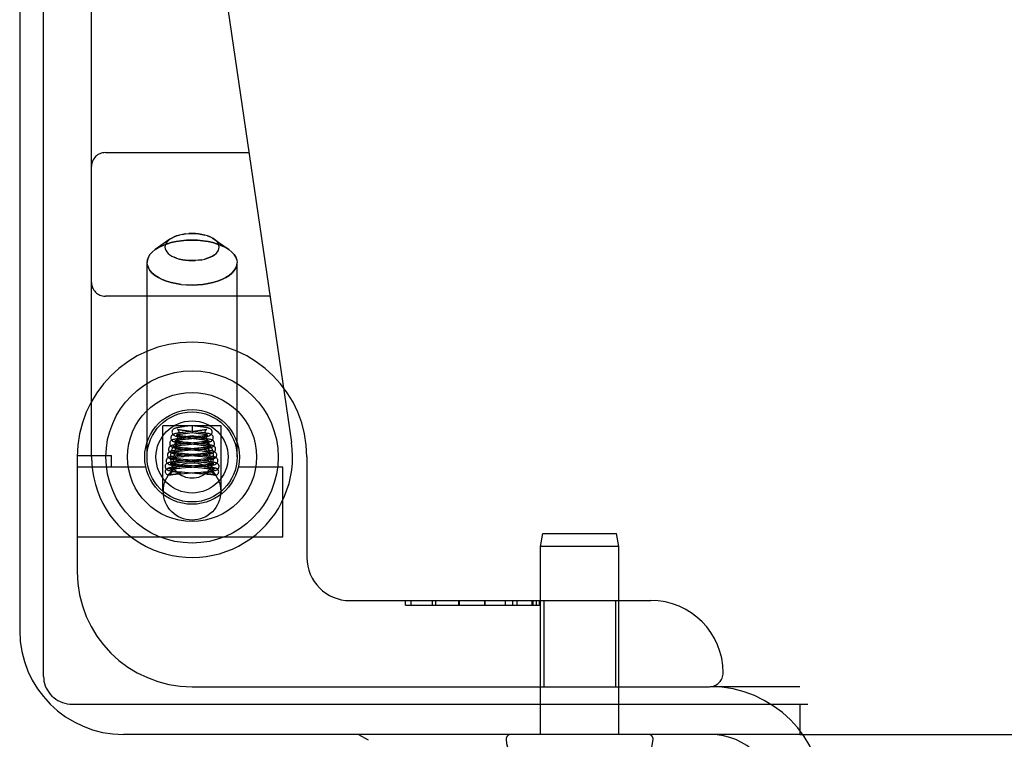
# Model space of a CAD drawing. Header units: inches. Extents: x 0 to 230, y 0 to 149.
# Tile 177 of 256: x 33.1 to 35.25, y 125.97 to 127.54. Entities that reach past the tile are written whole.
import ezdxf

# ---------------------------------------------------------------- set-up
doc = ezdxf.new("R2010")
doc.units = ezdxf.units.IN
doc.header["$LTSCALE"] = 12.648283
doc.header["$MEASUREMENT"] = 0
doc.linetypes.add('HIDDEN', pattern=[0.2, 0.1, -0.1])
doc.layers.get('0').update_dxf_attribs({"linetype": 'CONTINUOUS'})
doc.layers.add('DEFAULT_2', color=8, linetype='HIDDEN')
doc.layers.add('LEFTHAND_DOOR_ASSEMBLY', color=7, linetype='CONTINUOUS')

msp = doc.modelspace()

# ---------------------------------------------------------------- linework, layer by layer
at = {"color": 7, "linetype": 'Continuous'}
for p, q in [((33.1569, 126.1112), (33.1569, 137.8708)), ((33.2194, 126.0509), (34.8208, 126.0509)), ((34.8029, 126.0509), (34.8029, 125.9849)), ((34.8549, 125.9849), (103.3549, 125.9849))]:
    msp.add_line(p, q, dxfattribs=at)
at = {"color": 3, "linetype": 'Continuous'}
for p, q in [((33.1049, 137.7589), (33.1049, 126.2109)), ((34.8029, 125.9849), (33.3309, 125.9849))]:
    msp.add_line(p, q, dxfattribs=at)
at = {"color": 7, "linetype": 'Continuous'}
msp.add_lwpolyline([(33.1569, 126.1112), (33.1571, 126.1059), (33.1578, 126.1007), (33.159, 126.0956), (33.1607, 126.0906), (33.1628, 126.0857), (33.1653, 126.081), (33.1682, 126.0766), (33.1715, 126.0724), (33.1752, 126.0685), (33.1792, 126.065), (33.1835, 126.0618), (33.1881, 126.0589), (33.193, 126.0565), (33.198, 126.0545), (33.2032, 126.0529), (33.2085, 126.0518), (33.2139, 126.0511), (33.2194, 126.0509)], dxfattribs=at)
at = {"color": 3, "linetype": 'Continuous'}
msp.add_arc((33.3309, 126.2109), 0.226, 180, 270, dxfattribs=at)
at = {"layer": 'DEFAULT_2', "color": 8, "linetype": 'HIDDEN'}
msp.add_line((34.8029, 126.0889), (34.6084, 126.0889), dxfattribs=at)
for radius in [0.2465, 0.1425]:
    msp.add_arc((34.6084, 125.8424), radius, 0, 90, dxfattribs=at)
at = {"layer": 'LEFTHAND_DOOR_ASSEMBLY', "color": 8, "linetype": 'HIDDEN'}
for p, q in [((33.2614, 126.5889), (33.2614, 128.3058)), ((33.5133, 127.8675), (33.6966, 126.6207)), ((33.2914, 127.2514), (33.6039, 127.2514)), ((33.4801, 127.0753), (33.473, 127.0751)), ((33.5136, 127.0701), (33.5193, 127.0679)), ((33.432, 127.0628), (33.4001, 127.0403)), ((33.4279, 127.0595), (33.432, 127.0628)), ((33.5243, 127.0653), (33.5283, 127.0628)), ((33.5283, 127.0628), (33.5602, 127.0403)), ((33.3934, 127.0348), (33.4001, 127.0403)), ((33.4466, 127.0215), (33.441, 127.0237)), ((33.3821, 126.5889), (33.3821, 127.012)), ((33.4801, 127.0163), (33.4873, 127.0165)), ((33.5781, 126.5889), (33.5781, 127.012)), ((33.4801, 126.963), (33.4683, 126.9634)), ((33.6498, 126.9389), (33.2914, 126.9389)), ((33.4166, 126.5139), (33.4166, 126.6569)), ((33.5436, 126.6569), (33.4166, 126.6569)), ((33.4664, 126.6429), (33.4611, 126.6423)), ((33.4618, 126.6397), (33.4658, 126.6402)), ((33.4708, 126.6558), (33.4644, 126.655)), ((33.4658, 126.6402), (33.4701, 126.6408)), ((33.4701, 126.6408), (33.4801, 126.6419)), ((33.4801, 126.6569), (33.4708, 126.6558)), ((33.4935, 126.6429), (33.4735, 126.6451)), ((33.4921, 126.6555), (33.4801, 126.6569)), ((33.4801, 126.6568), (33.4801, 126.6419)), ((33.4801, 126.6419), (33.4893, 126.6409)), ((33.4924, 126.6457), (33.4877, 126.6452)), ((33.4967, 126.6462), (33.4924, 126.6457)), ((33.5436, 126.5139), (33.5436, 126.6569)), ((33.4607, 126.6175), (33.4554, 126.6169)), ((33.4626, 126.6301), (33.4575, 126.6295)), ((33.4665, 126.6181), (33.4607, 126.6175)), ((33.4613, 126.6273), (33.4659, 126.6279)), ((33.4704, 126.6309), (33.4626, 126.6301)), ((33.4655, 126.6154), (33.4726, 126.6162)), ((33.4659, 126.6279), (33.4737, 126.6287)), ((33.4718, 126.6201), (33.4661, 126.6207)), ((33.4911, 126.6204), (33.4665, 126.6181)), ((33.4717, 126.6327), (33.4666, 126.6332)), ((33.4692, 126.618), (33.4906, 126.6159)), ((33.4714, 126.6304), (33.4894, 126.6284)), ((33.4948, 126.6304), (33.4717, 126.6327)), ((33.4968, 126.6178), (33.4718, 126.6201)), ((33.4726, 126.6162), (33.4858, 126.6175)), ((33.4923, 126.6331), (33.4855, 126.6324)), ((33.4858, 126.6175), (33.4941, 126.6183)), ((33.4906, 126.6159), (33.4953, 126.6154)), ((33.4909, 126.6306), (33.4966, 126.6312)), ((33.4965, 126.6209), (33.4911, 126.6204)), ((33.4965, 126.6336), (33.4923, 126.6331)), ((33.4941, 126.6183), (33.4995, 126.6189)), ((33.5004, 126.634), (33.4965, 126.6336)), ((33.5013, 126.6215), (33.4965, 126.6209)), ((33.4568, 126.6047), (33.4516, 126.6042)), ((33.4549, 126.6019), (33.459, 126.6024)), ((33.4624, 126.6053), (33.4568, 126.6047)), ((33.4572, 126.6145), (33.4612, 126.615)), ((33.459, 126.6024), (33.4635, 126.6028)), ((33.4641, 126.5957), (33.459, 126.5962)), ((33.4634, 126.6084), (33.4591, 126.6088)), ((33.4612, 126.615), (33.4655, 126.6154)), ((33.4706, 126.6077), (33.4634, 126.6084)), ((33.4635, 126.6028), (33.4709, 126.6035)), ((33.4724, 126.595), (33.4641, 126.5957)), ((33.4678, 126.6056), (33.4929, 126.6032)), ((33.4973, 126.6053), (33.4706, 126.6077)), ((33.4974, 126.5929), (33.4724, 126.595)), ((33.4875, 126.6051), (33.4959, 126.6059)), ((33.4982, 126.5959), (33.4907, 126.5953)), ((33.4929, 126.6032), (33.4977, 126.6027)), ((33.4959, 126.6059), (33.5013, 126.6065)), ((33.5025, 126.6048), (33.4973, 126.6053)), ((33.4977, 126.6027), (33.5021, 126.6023)), ((33.5028, 126.5964), (33.4982, 126.5959)), ((33.5043, 126.6092), (33.4998, 126.6087)), ((33.507, 126.5968), (33.5028, 126.5964)), ((33.2301, 126.5889), (33.2301, 126.3389)), ((33.2302, 126.5919), (33.3051, 126.5919)), ((33.3051, 126.5669), (33.3051, 126.5919)), ((33.4494, 126.5766), (33.4535, 126.5771)), ((33.4563, 126.5923), (33.451, 126.5918)), ((33.4574, 126.58), (33.4522, 126.5795)), ((33.4524, 126.5893), (33.4566, 126.5897)), ((33.4535, 126.5771), (33.458, 126.5775)), ((33.4609, 126.5834), (33.4554, 126.5839)), ((33.462, 126.5928), (33.4563, 126.5923)), ((33.466, 126.5807), (33.4574, 126.58)), ((33.458, 126.5775), (33.4654, 126.5782)), ((33.4603, 126.5811), (33.4664, 126.5806)), ((33.4701, 126.5827), (33.4609, 126.5834)), ((33.4627, 126.5935), (33.4722, 126.5926)), ((33.4636, 126.5904), (33.4741, 126.5914)), ((33.4664, 126.5806), (33.4933, 126.5783)), ((33.4991, 126.5803), (33.4701, 126.5827)), ((33.4722, 126.5926), (33.493, 126.5908)), ((33.4741, 126.5914), (33.4828, 126.5922)), ((33.4828, 126.5922), (33.4951, 126.5933)), ((33.4995, 126.5834), (33.4908, 126.5827)), ((33.493, 126.5908), (33.4982, 126.5903)), ((33.4933, 126.5783), (33.5009, 126.5776)), ((33.4949, 126.5807), (33.5011, 126.5812)), ((33.5035, 126.5923), (33.4974, 126.5929)), ((33.4982, 126.5903), (33.503, 126.5898)), ((33.5047, 126.5798), (33.4991, 126.5803)), ((33.5046, 126.5839), (33.4995, 126.5834)), ((33.5009, 126.5776), (33.5055, 126.5772)), ((33.5011, 126.5812), (33.507, 126.5818)), ((33.5093, 126.5844), (33.5046, 126.5839)), ((33.5099, 126.5794), (33.5047, 126.5798)), ((33.7301, 126.5889), (33.7301, 126.3701)), ((33.3795, 126.5669), (33.2301, 126.5669)), ((33.4364, 126.5569), (33.4364, 126.5562)), ((33.4388, 126.5562), (33.4378, 126.5562)), ((33.4382, 126.5511), (33.44, 126.5514)), ((33.4398, 126.5562), (33.4388, 126.5562)), ((33.4409, 126.5562), (33.4398, 126.5562)), ((33.44, 126.5514), (33.4441, 126.5521)), ((33.4419, 126.5562), (33.4409, 126.5562)), ((33.4429, 126.5562), (33.4419, 126.5562)), ((33.4439, 126.5561), (33.4429, 126.5562)), ((33.4448, 126.5561), (33.4439, 126.5561)), ((33.4441, 126.5521), (33.4462, 126.5525)), ((33.4457, 126.5561), (33.4448, 126.5561)), ((33.4465, 126.556), (33.4457, 126.5561)), ((33.4462, 126.5525), (33.4473, 126.5527)), ((33.4472, 126.556), (33.4465, 126.556)), ((33.4479, 126.556), (33.4472, 126.556)), ((33.4473, 126.5527), (33.4484, 126.5529)), ((33.4536, 126.5673), (33.4478, 126.5668)), ((33.4486, 126.5559), (33.4479, 126.556)), ((33.4484, 126.5529), (33.449, 126.553)), ((33.4492, 126.5559), (33.4486, 126.5559)), ((33.4486, 126.5519), (33.4557, 126.5525)), ((33.449, 126.553), (33.4497, 126.5531)), ((33.4497, 126.5559), (33.4492, 126.5559)), ((33.4502, 126.5558), (33.4497, 126.5559)), ((33.4497, 126.5531), (33.4503, 126.5532)), ((33.4506, 126.5558), (33.4502, 126.5558)), ((33.451, 126.5557), (33.4506, 126.5558)), ((33.4567, 126.5712), (33.452, 126.5716)), ((33.4524, 126.5566), (33.458, 126.5562)), ((33.4535, 126.5647), (33.458, 126.5651)), ((33.4627, 126.568), (33.4536, 126.5673)), ((33.4557, 126.5525), (33.4632, 126.5531)), ((33.4617, 126.5708), (33.4567, 126.5712)), ((33.458, 126.5651), (33.4656, 126.5657)), ((33.458, 126.5562), (33.4641, 126.5557)), ((33.4598, 126.5686), (33.466, 126.5681)), ((33.4699, 126.5701), (33.4617, 126.5708)), ((33.4632, 126.5531), (33.4856, 126.5548)), ((33.4641, 126.5557), (33.4955, 126.5532)), ((33.466, 126.5681), (33.4933, 126.5659)), ((33.5005, 126.5678), (33.4699, 126.5701)), ((33.4856, 126.5548), (33.4991, 126.5559)), ((33.492, 126.5679), (33.5012, 126.5687)), ((33.5008, 126.571), (33.4929, 126.5703)), ((33.4933, 126.5659), (33.5013, 126.5652)), ((33.4955, 126.5532), (33.5026, 126.5527)), ((33.4991, 126.5559), (33.5052, 126.5564)), ((33.5067, 126.5673), (33.5005, 126.5678)), ((33.5056, 126.5714), (33.5008, 126.571)), ((33.5012, 126.5687), (33.507, 126.5692)), ((33.5013, 126.5652), (33.5061, 126.5648)), ((33.5052, 126.5564), (33.5108, 126.5569)), ((33.5099, 126.5718), (33.5056, 126.5714)), ((33.5087, 126.5557), (33.5091, 126.5557)), ((33.5091, 126.5557), (33.5095, 126.5558)), ((33.5095, 126.5558), (33.5099, 126.5558)), ((33.5139, 126.5722), (33.5099, 126.5718)), ((33.5099, 126.5558), (33.5104, 126.5558)), ((33.5104, 126.5558), (33.5109, 126.5559)), ((33.5109, 126.5559), (33.5114, 126.5559)), ((33.5116, 126.5529), (33.5109, 126.553)), ((33.5114, 126.5559), (33.512, 126.556)), ((33.5123, 126.5528), (33.5116, 126.5529)), ((33.512, 126.556), (33.5127, 126.556)), ((33.5134, 126.5526), (33.5123, 126.5528)), ((33.5127, 126.556), (33.5134, 126.556)), ((33.5134, 126.556), (33.5142, 126.5561)), ((33.5145, 126.5524), (33.5134, 126.5526)), ((33.5142, 126.5561), (33.5151, 126.5561)), ((33.5209, 126.5513), (33.5145, 126.5524)), ((33.5164, 126.5561), (33.5174, 126.5562)), ((33.5174, 126.5562), (33.5184, 126.5562)), ((33.5184, 126.5562), (33.5194, 126.5562)), ((33.5194, 126.5562), (33.5205, 126.5562)), ((33.5205, 126.5562), (33.5215, 126.5562)), ((33.5227, 126.551), (33.5209, 126.5513)), ((33.5239, 126.5569), (33.5239, 126.5562)), ((33.6781, 126.5669), (33.5808, 126.5669)), ((33.6781, 126.4149), (33.6781, 126.5669)), ((33.4315, 126.5498), (33.431, 126.5496)), ((33.4358, 126.5507), (33.437, 126.5509)), ((33.437, 126.5509), (33.4382, 126.5511)), ((33.5288, 126.5498), (33.5293, 126.5496)), ((33.2301, 126.4149), (33.6781, 126.4149)), ((34.2389, 126.394), (34.2439, 126.4224)), ((34.2439, 126.4224), (34.4039, 126.4224)), ((34.4089, 126.394), (34.4039, 126.4224)), ((34.2389, 125.9849), (34.2389, 126.394)), ((34.4089, 126.394), (34.2389, 126.394)), ((34.4089, 125.9849), (34.4089, 126.394)), ((33.8239, 126.2764), (34.4789, 126.2764)), ((33.9446, 126.2664), (33.9446, 126.2764)), ((33.9566, 126.2764), (33.9566, 126.2664)), ((34.003, 126.2764), (34.003, 126.2664)), ((34.0102, 126.2764), (34.0102, 126.2664)), ((34.0612, 126.2664), (34.0612, 126.2764)), ((34.0612, 126.2664), (34.0612, 126.2764)), ((34.0614, 126.2764), (34.0614, 126.2664)), ((34.1175, 126.2664), (34.1175, 126.2764)), ((34.1176, 126.2764), (34.1176, 126.2664)), ((34.1621, 126.2764), (34.1621, 126.2664)), ((34.178, 126.2764), (34.178, 126.2664)), ((34.1875, 126.2764), (34.1875, 126.2664)), ((34.2195, 126.2764), (34.2195, 126.2664)), ((34.2219, 126.2764), (34.2219, 126.2664)), ((34.2292, 126.2764), (34.2292, 126.2664)), ((34.2364, 126.2764), (34.2364, 126.2664)), ((34.2366, 126.2664), (34.2366, 126.2764)), ((34.2459, 126.2764), (34.2459, 126.0889)), ((34.4019, 126.2764), (34.4019, 126.0889)), ((33.9446, 126.2664), (34.2366, 126.2664)), ((33.4801, 126.0889), (34.6064, 126.0889)), ((34.4738, 125.9849), (34.174, 125.9849))]:
    msp.add_line(p, q, dxfattribs=at)
at = {"layer": 'LEFTHAND_DOOR_ASSEMBLY', "color": 7, "linetype": 'Continuous'}
for p, q in [((33.8425, 125.9849), (33.8633, 125.973)), ((34.8029, 125.9849), (34.8549, 125.9849))]:
    msp.add_line(p, q, dxfattribs=at)
at = {"layer": 'LEFTHAND_DOOR_ASSEMBLY', "color": 8, "linetype": 'HIDDEN'}
for points in [[(33.466, 127.0744), (33.4592, 127.0734), (33.4527, 127.0719), (33.4466, 127.0701), (33.441, 127.0679), (33.436, 127.0653), (33.432, 127.0628)], [(33.432, 127.0628), (33.436, 127.0653), (33.441, 127.0679), (33.4466, 127.0701), (33.4527, 127.0719)], [(33.4592, 127.0734), (33.466, 127.0744), (33.473, 127.0751), (33.4801, 127.0753)], [(33.5283, 127.0628), (33.5243, 127.0653), (33.5193, 127.0679), (33.5136, 127.0701), (33.5076, 127.0719), (33.5011, 127.0734), (33.4943, 127.0744), (33.4873, 127.0751), (33.4801, 127.0753)], [(33.4801, 127.0753), (33.4873, 127.0751), (33.4943, 127.0744), (33.5011, 127.0734), (33.5076, 127.0719)], [(33.4001, 127.0403), (33.4068, 127.0445), (33.4152, 127.0487), (33.4245, 127.0523), (33.4346, 127.0554), (33.4454, 127.0578), (33.4567, 127.0596), (33.4683, 127.0606), (33.4801, 127.061)], [(33.4801, 127.061), (33.4683, 127.0606), (33.4567, 127.0596), (33.4454, 127.0578), (33.4346, 127.0554), (33.4245, 127.0523), (33.4152, 127.0487), (33.4068, 127.0445), (33.4001, 127.0403)], [(33.432, 127.0628), (33.4279, 127.0595), (33.425, 127.0562), (33.4229, 127.0528), (33.4216, 127.0493), (33.4212, 127.0458), (33.4216, 127.0422), (33.4229, 127.0387), (33.425, 127.0353), (33.4279, 127.0321), (33.4316, 127.029), (33.436, 127.0262), (33.441, 127.0237), (33.4466, 127.0215), (33.4527, 127.0197), (33.4592, 127.0182), (33.466, 127.0171), (33.473, 127.0165), (33.4801, 127.0163)], [(33.5602, 127.0403), (33.5535, 127.0445), (33.5451, 127.0487), (33.5358, 127.0523), (33.5257, 127.0554), (33.5149, 127.0578), (33.5036, 127.0596), (33.492, 127.0606), (33.4801, 127.061)], [(33.4801, 127.061), (33.492, 127.0606), (33.5036, 127.0596), (33.5149, 127.0578), (33.5257, 127.0554), (33.5358, 127.0523), (33.5451, 127.0487), (33.5535, 127.0445), (33.5602, 127.0403)], [(33.4943, 127.0171), (33.5011, 127.0182), (33.5076, 127.0197), (33.5136, 127.0215), (33.5193, 127.0237), (33.5243, 127.0262), (33.5287, 127.029), (33.5324, 127.0321), (33.5353, 127.0353), (33.5374, 127.0387), (33.5387, 127.0422), (33.5391, 127.0458), (33.5387, 127.0493), (33.5374, 127.0528), (33.5353, 127.0562), (33.5324, 127.0595), (33.5283, 127.0628)], [(33.4001, 127.0403), (33.3934, 127.0348), (33.3885, 127.0294), (33.385, 127.0237), (33.3829, 127.0179), (33.3821, 127.012)], [(33.3821, 127.012), (33.3829, 127.0179), (33.385, 127.0237), (33.3885, 127.0294)], [(33.5287, 127.029), (33.5243, 127.0262), (33.5193, 127.0237), (33.5136, 127.0215), (33.5076, 127.0197)], [(33.5774, 127.0179), (33.5753, 127.0237), (33.5718, 127.0294), (33.5669, 127.0348), (33.5602, 127.0403)], [(33.5602, 127.0403), (33.5669, 127.0348), (33.5718, 127.0294), (33.5753, 127.0237), (33.5774, 127.0179), (33.5781, 127.012)], [(33.4567, 126.9644), (33.4454, 126.9662), (33.4346, 126.9686), (33.4245, 126.9717), (33.4152, 126.9753), (33.4068, 126.9795), (33.3995, 126.9842), (33.3934, 126.9892), (33.3885, 126.9946), (33.385, 127.0003), (33.3829, 127.0061), (33.3821, 127.012)], [(33.3829, 127.0061), (33.385, 127.0003), (33.3885, 126.9946), (33.3934, 126.9892), (33.3995, 126.9842), (33.4068, 126.9795), (33.4152, 126.9753), (33.4245, 126.9717), (33.4346, 126.9686), (33.4454, 126.9662), (33.4567, 126.9644), (33.4683, 126.9634), (33.4801, 126.963)], [(33.4801, 127.0163), (33.473, 127.0165), (33.466, 127.0171), (33.4592, 127.0182), (33.4527, 127.0197)], [(33.5011, 127.0182), (33.4943, 127.0171), (33.4873, 127.0165), (33.4801, 127.0163)], [(33.4801, 126.963), (33.492, 126.9634), (33.5036, 126.9644), (33.5149, 126.9662), (33.5257, 126.9686), (33.5358, 126.9717), (33.5451, 126.9753), (33.5535, 126.9795), (33.5608, 126.9842), (33.5669, 126.9892), (33.5718, 126.9946), (33.5753, 127.0003), (33.5774, 127.0061), (33.5781, 127.012)], [(33.5774, 127.0061), (33.5753, 127.0003), (33.5718, 126.9946), (33.5669, 126.9892), (33.5608, 126.9842), (33.5535, 126.9795), (33.5451, 126.9753), (33.5358, 126.9717), (33.5257, 126.9686), (33.5149, 126.9662), (33.5036, 126.9644), (33.492, 126.9634), (33.4801, 126.963)], [(33.4611, 126.6423), (33.4585, 126.642), (33.456, 126.6417), (33.4537, 126.6413), (33.4515, 126.641), (33.4494, 126.6407), (33.4475, 126.6404), (33.4457, 126.6401), (33.4441, 126.6397), (33.4427, 126.6394), (33.4414, 126.639), (33.4402, 126.6386), (33.439, 126.6381), (33.4379, 126.6375), (33.4367, 126.6366), (33.4355, 126.6353), (33.4346, 126.6337), (33.434, 126.6319), (33.4339, 126.6306)], [(33.4644, 126.655), (33.4615, 126.6547), (33.4588, 126.6543), (33.4563, 126.654), (33.454, 126.6536), (33.4518, 126.6533), (33.4499, 126.6529), (33.4481, 126.6526), (33.4466, 126.6523), (33.4451, 126.6519), (33.4438, 126.6515), (33.4426, 126.6511), (33.4415, 126.6506), (33.4403, 126.65), (33.4392, 126.6491), (33.438, 126.6479), (33.4371, 126.6462), (33.4365, 126.6444), (33.4364, 126.6431)], [(33.4364, 126.6431), (33.4366, 126.6415), (33.4372, 126.6397), (33.4381, 126.6381), (33.4393, 126.6369), (33.4405, 126.636), (33.4417, 126.6354), (33.4429, 126.6349), (33.4442, 126.6345), (33.4455, 126.6341), (33.447, 126.6338), (33.4486, 126.6334), (33.4504, 126.6331), (33.4524, 126.6328), (33.4545, 126.6324), (33.4569, 126.6321), (33.4595, 126.6317), (33.4623, 126.6314), (33.4652, 126.6311), (33.4714, 126.6304)], [(33.4482, 126.6488), (33.4481, 126.6488), (33.4482, 126.6488), (33.4485, 126.6486), (33.4492, 126.6481), (33.45, 126.6471), (33.4508, 126.6458), (33.4513, 126.6442), (33.4514, 126.643)], [(33.4735, 126.6451), (33.4684, 126.6456), (33.466, 126.6459), (33.4637, 126.6462), (33.4615, 126.6465), (33.4595, 126.6467), (33.4576, 126.647), (33.4558, 126.6473), (33.4542, 126.6475), (33.4528, 126.6478), (33.4515, 126.648), (33.4504, 126.6482), (33.4495, 126.6484), (33.4488, 126.6486), (33.4483, 126.6487), (33.4482, 126.6488)], [(33.4514, 126.643), (33.4513, 126.6421), (33.4509, 126.6405), (33.4502, 126.6392), (33.4494, 126.6382), (33.4488, 126.6377), (33.4483, 126.6374), (33.4482, 126.6373)], [(33.4482, 126.6373), (33.4482, 126.6373), (33.4485, 126.6374), (33.449, 126.6375), (33.4497, 126.6377), (33.4505, 126.6379), (33.4515, 126.6381), (33.4526, 126.6383), (33.4538, 126.6385), (33.4552, 126.6388), (33.4566, 126.639), (33.4583, 126.6392), (33.46, 126.6395), (33.4618, 126.6397)], [(33.4877, 126.6452), (33.4774, 126.6441), (33.4664, 126.6429)], [(33.4893, 126.6409), (33.4944, 126.6403), (33.4968, 126.64), (33.499, 126.6397), (33.5011, 126.6394), (33.503, 126.6391), (33.5047, 126.6388), (33.5063, 126.6386), (33.5077, 126.6383), (33.5089, 126.6381), (33.51, 126.6379), (33.5108, 126.6377), (33.5114, 126.6375), (33.5118, 126.6374)], [(33.5239, 126.6431), (33.5238, 126.6445), (33.5232, 126.6463), (33.5222, 126.648), (33.521, 126.6492), (33.5198, 126.6501), (33.5186, 126.6507), (33.5175, 126.6512), (33.5162, 126.6516), (33.5149, 126.652), (33.5135, 126.6523), (33.5118, 126.6527), (33.51, 126.653), (33.508, 126.6534), (33.5058, 126.6537), (33.5034, 126.6541), (33.5008, 126.6544), (33.498, 126.6548), (33.4921, 126.6555)], [(33.5264, 126.6306), (33.5263, 126.6316), (33.5258, 126.6334), (33.525, 126.6351), (33.5238, 126.6364), (33.5226, 126.6374), (33.5214, 126.6381), (33.5203, 126.6386), (33.5191, 126.639), (33.5178, 126.6393), (33.5164, 126.6397), (33.5148, 126.64), (33.5131, 126.6403), (33.5111, 126.6407), (33.5091, 126.641), (33.5068, 126.6413), (33.5044, 126.6416), (33.5018, 126.642), (33.4991, 126.6423), (33.4935, 126.6429)], [(33.4966, 126.6312), (33.4992, 126.6316), (33.5018, 126.6319), (33.5042, 126.6322), (33.5065, 126.6325), (33.5085, 126.6329), (33.5104, 126.6332), (33.5122, 126.6335), (33.5137, 126.6338), (33.5152, 126.6342), (33.5164, 126.6346), (33.5176, 126.635), (33.5187, 126.6354), (33.5198, 126.636), (33.521, 126.6369), (33.5222, 126.6382), (33.5232, 126.6398), (33.5238, 126.6417), (33.5239, 126.6431)], [(33.512, 126.6487), (33.5121, 126.6488), (33.5122, 126.6488), (33.512, 126.6488), (33.5116, 126.6486), (33.511, 126.6485), (33.5103, 126.6483), (33.5093, 126.6481), (33.5082, 126.6479), (33.507, 126.6477), (33.5056, 126.6474), (33.5041, 126.6472), (33.5024, 126.647), (33.5006, 126.6467), (33.4987, 126.6465), (33.4967, 126.6462)], [(33.5089, 126.643), (33.509, 126.6441), (33.5095, 126.6457), (33.5102, 126.647), (33.5111, 126.648), (33.5117, 126.6485), (33.512, 126.6487)], [(33.5118, 126.6374), (33.5119, 126.6374), (33.5121, 126.6373), (33.5121, 126.6373), (33.5119, 126.6374), (33.5114, 126.6377), (33.5108, 126.6384), (33.51, 126.6393), (33.5094, 126.6407), (33.509, 126.6422), (33.5089, 126.643)], [(33.4554, 126.6169), (33.4529, 126.6167), (33.4507, 126.6164), (33.4485, 126.6161), (33.4466, 126.6159), (33.4447, 126.6156), (33.4431, 126.6153), (33.4415, 126.6151), (33.4401, 126.6148), (33.4387, 126.6145), (33.4375, 126.6143), (33.4364, 126.614), (33.4354, 126.6136), (33.4344, 126.6133), (33.4334, 126.6128), (33.4324, 126.6121), (33.4313, 126.6112), (33.4302, 126.6099), (33.4294, 126.6083), (33.4289, 126.6065), (33.4289, 126.6056)], [(33.4575, 126.6295), (33.4551, 126.6292), (33.4528, 126.6289), (33.4506, 126.6287), (33.4485, 126.6284), (33.4466, 126.6281), (33.4449, 126.6278), (33.4433, 126.6275), (33.4418, 126.6272), (33.4405, 126.6269), (33.4392, 126.6266), (33.4381, 126.6262), (33.4371, 126.6259), (33.436, 126.6254), (33.4349, 126.6247), (33.4338, 126.6238), (33.4328, 126.6225), (33.4319, 126.6208), (33.4314, 126.619), (33.4314, 126.6181)], [(33.4314, 126.6181), (33.4315, 126.6166), (33.4321, 126.6149), (33.433, 126.6133), (33.4341, 126.6121), (33.4353, 126.6112), (33.4364, 126.6106), (33.4375, 126.6101), (33.4387, 126.6097), (33.4399, 126.6094), (33.4411, 126.6091), (33.4425, 126.6088), (33.4441, 126.6085), (33.4458, 126.6082), (33.4476, 126.6079), (33.4497, 126.6076), (33.4518, 126.6073), (33.4542, 126.607), (33.4567, 126.6068), (33.4593, 126.6065), (33.462, 126.6062), (33.4678, 126.6056)], [(33.4339, 126.6306), (33.434, 126.629), (33.4346, 126.6273), (33.4356, 126.6257), (33.4368, 126.6245), (33.4379, 126.6236), (33.4391, 126.6229), (33.4403, 126.6225), (33.4415, 126.6221), (33.4428, 126.6217), (33.4442, 126.6214), (33.4457, 126.6211), (33.4474, 126.6208), (33.4493, 126.6204), (33.4514, 126.6201), (33.4536, 126.6198), (33.4559, 126.6195), (33.4584, 126.6192), (33.461, 126.6189), (33.4637, 126.6186), (33.4692, 126.618)], [(33.4437, 126.6238), (33.4434, 126.6238), (33.443, 126.624), (33.4429, 126.624), (33.4431, 126.6239), (33.4436, 126.6236), (33.4443, 126.623), (33.4451, 126.622), (33.4458, 126.6207), (33.4463, 126.6192), (33.4464, 126.618)], [(33.4464, 126.618), (33.4463, 126.6172), (33.4459, 126.6156), (33.4452, 126.6142), (33.4444, 126.6132), (33.4438, 126.6126), (33.4433, 126.6123), (33.443, 126.6122), (33.443, 126.6121)], [(33.4661, 126.6207), (33.461, 126.6212), (33.4586, 126.6215), (33.4565, 126.6218), (33.4544, 126.622), (33.4526, 126.6222), (33.4509, 126.6225), (33.4493, 126.6227), (33.4479, 126.6229), (33.4466, 126.6231), (33.4456, 126.6233), (33.4447, 126.6235), (33.4439, 126.6237), (33.4437, 126.6238)], [(33.446, 126.6363), (33.4458, 126.6363), (33.4455, 126.6364), (33.4455, 126.6364), (33.4458, 126.6363), (33.4462, 126.636), (33.4469, 126.6354), (33.4476, 126.6345), (33.4483, 126.6332), (33.4488, 126.6317), (33.4489, 126.6305)], [(33.4489, 126.6305), (33.4488, 126.6297), (33.4484, 126.6281), (33.4478, 126.6268), (33.447, 126.6258), (33.4463, 126.6252), (33.4459, 126.6249), (33.4456, 126.6247), (33.4456, 126.6247)], [(33.4456, 126.6247), (33.4456, 126.6247), (33.4458, 126.6248), (33.4462, 126.6249), (33.4467, 126.6251), (33.4475, 126.6252), (33.4484, 126.6254), (33.4495, 126.6256), (33.4507, 126.6259), (33.4521, 126.6261), (33.4537, 126.6263), (33.4554, 126.6266), (33.4572, 126.6268), (33.4592, 126.6271), (33.4613, 126.6273)], [(33.4666, 126.6332), (33.4619, 126.6338), (33.4598, 126.634), (33.4577, 126.6343), (33.4558, 126.6345), (33.454, 126.6348), (33.4524, 126.635), (33.4509, 126.6352), (33.4496, 126.6355), (33.4485, 126.6357), (33.4476, 126.6359), (33.4468, 126.636), (33.4462, 126.6362), (33.446, 126.6363)], [(33.4855, 126.6324), (33.4782, 126.6317), (33.4704, 126.6309)], [(33.4737, 126.6287), (33.4793, 126.6293), (33.4909, 126.6306)], [(33.4894, 126.6284), (33.4946, 126.6278), (33.4971, 126.6276), (33.4994, 126.6273), (33.5016, 126.627), (33.5036, 126.6267), (33.5055, 126.6265), (33.5073, 126.6262), (33.5089, 126.626), (33.5103, 126.6257), (33.5115, 126.6255), (33.5125, 126.6253), (33.5134, 126.6251), (33.514, 126.6249), (33.5142, 126.6249)], [(33.5289, 126.6181), (33.5289, 126.6189), (33.5284, 126.6207), (33.5276, 126.6223), (33.5265, 126.6237), (33.5254, 126.6247), (33.5242, 126.6254), (33.5231, 126.6259), (33.522, 126.6263), (33.5209, 126.6266), (33.5196, 126.627), (33.5183, 126.6273), (33.5167, 126.6276), (33.515, 126.6279), (33.5131, 126.6282), (33.511, 126.6285), (33.5088, 126.6288), (33.5063, 126.6291), (33.5036, 126.6294), (33.5008, 126.6297), (33.4948, 126.6304)], [(33.5314, 126.6056), (33.5313, 126.6065), (33.5309, 126.6083), (33.5301, 126.6099), (33.529, 126.6112), (33.5279, 126.6121), (33.5269, 126.6128), (33.5259, 126.6133), (33.5249, 126.6136), (33.5239, 126.614), (33.5228, 126.6143), (33.5216, 126.6145), (33.5202, 126.6148), (33.5188, 126.6151), (33.5172, 126.6153), (33.5156, 126.6156), (33.5137, 126.6159), (33.5118, 126.6161), (33.5096, 126.6164), (33.5074, 126.6167), (33.5049, 126.6169), (33.5024, 126.6172), (33.4968, 126.6178)], [(33.4995, 126.6189), (33.502, 126.6192), (33.5045, 126.6195), (33.5068, 126.6198), (33.5089, 126.6201), (33.511, 126.6204), (33.5128, 126.6207), (33.5145, 126.6211), (33.5161, 126.6214), (33.5175, 126.6217), (33.5188, 126.6221), (33.5199, 126.6224), (33.521, 126.6229), (33.5222, 126.6235), (33.5233, 126.6243), (33.5246, 126.6255), (33.5256, 126.6272), (33.5262, 126.6291), (33.5264, 126.6306)], [(33.5148, 126.6364), (33.5147, 126.6364), (33.5145, 126.6363), (33.5141, 126.6362), (33.5135, 126.636), (33.5127, 126.6359), (33.5118, 126.6357), (33.5108, 126.6355), (33.5096, 126.6353), (33.5084, 126.6351), (33.507, 126.6349), (33.5055, 126.6347), (33.5039, 126.6344), (33.5022, 126.6342), (33.5004, 126.634)], [(33.5173, 126.624), (33.5173, 126.624), (33.5169, 126.6238), (33.5164, 126.6237), (33.5156, 126.6235), (33.5147, 126.6233), (33.5136, 126.6231), (33.5123, 126.6229), (33.5108, 126.6227), (33.5092, 126.6224), (33.5075, 126.6222), (33.5056, 126.622), (33.5035, 126.6217), (33.5013, 126.6215)], [(33.5013, 126.6065), (33.5039, 126.6068), (33.5063, 126.6071), (33.5086, 126.6074), (33.5107, 126.6076), (33.5127, 126.6079), (33.5145, 126.6082), (33.5162, 126.6085), (33.5178, 126.6088), (33.5192, 126.6091), (33.5204, 126.6094), (33.5216, 126.6097), (33.5226, 126.61), (33.5237, 126.6105), (33.5247, 126.611), (33.5258, 126.6118), (33.5269, 126.6129), (33.528, 126.6144), (33.5287, 126.6162), (33.5289, 126.6181)], [(33.5114, 126.6305), (33.5115, 126.6317), (33.512, 126.6333), (33.5127, 126.6345), (33.5135, 126.6355), (33.5141, 126.636), (33.5146, 126.6363), (33.5148, 126.6364)], [(33.5142, 126.6249), (33.5145, 126.6248), (33.5147, 126.6247), (33.5147, 126.6247), (33.5145, 126.6248), (33.514, 126.6251), (33.5134, 126.6257), (33.5126, 126.6267), (33.5119, 126.628), (33.5115, 126.6296), (33.5114, 126.6305)], [(33.5139, 126.618), (33.514, 126.6192), (33.5145, 126.6207), (33.5152, 126.622), (33.516, 126.623), (33.5167, 126.6236), (33.5172, 126.6239), (33.5174, 126.624), (33.5173, 126.624)], [(33.5169, 126.6123), (33.5171, 126.6122), (33.5173, 126.6121), (33.5173, 126.6122), (33.517, 126.6123), (33.5165, 126.6126), (33.5159, 126.6132), (33.5151, 126.6142), (33.5144, 126.6156), (33.514, 126.6172), (33.5139, 126.618)], [(33.4516, 126.6042), (33.4492, 126.6039), (33.4469, 126.6036), (33.4448, 126.6034), (33.4429, 126.6031), (33.4411, 126.6029), (33.4394, 126.6026), (33.4379, 126.6023), (33.4366, 126.6021), (33.4353, 126.6018), (33.4342, 126.6015), (33.4331, 126.6012), (33.4321, 126.6008), (33.4311, 126.6004), (33.4301, 126.5998), (33.429, 126.5989), (33.4279, 126.5976), (33.427, 126.5959), (33.4265, 126.5941), (33.4264, 126.5931)], [(33.4289, 126.6056), (33.4291, 126.604), (33.4297, 126.6023), (33.4306, 126.6007), (33.4318, 126.5995), (33.4329, 126.5986), (33.4341, 126.598), (33.4352, 126.5976), (33.4363, 126.5972), (33.4374, 126.5969), (33.4387, 126.5966), (33.44, 126.5963), (33.4415, 126.5961), (33.4432, 126.5958), (33.445, 126.5955), (33.447, 126.5952), (33.4492, 126.595), (33.4515, 126.5947), (33.4541, 126.5944), (33.4568, 126.5941), (33.4627, 126.5935)], [(33.4384, 126.5989), (33.4381, 126.599), (33.4379, 126.5991), (33.4378, 126.5991), (33.4381, 126.599), (33.4386, 126.5987), (33.4393, 126.5981), (33.4401, 126.5971), (33.4408, 126.5958), (33.4413, 126.5943), (33.4414, 126.5931)], [(33.459, 126.5962), (33.4544, 126.5967), (33.4523, 126.5969), (33.4503, 126.5971), (33.4484, 126.5973), (33.4466, 126.5976), (33.445, 126.5978), (33.4435, 126.598), (33.4422, 126.5982), (33.4411, 126.5984), (33.4401, 126.5986), (33.4392, 126.5987), (33.4386, 126.5989), (33.4384, 126.5989)], [(33.4409, 126.6114), (33.4407, 126.6115), (33.4404, 126.6115), (33.4404, 126.6115), (33.4406, 126.6114), (33.4411, 126.6111), (33.4418, 126.6105), (33.4426, 126.6096), (33.4433, 126.6083), (33.4438, 126.6068), (33.4439, 126.6055)], [(33.4439, 126.6055), (33.4438, 126.6047), (33.4434, 126.6031), (33.4427, 126.6018), (33.4419, 126.6007), (33.4412, 126.6001), (33.4407, 126.5997), (33.4404, 126.5996), (33.4404, 126.5996)], [(33.4404, 126.5996), (33.4404, 126.5996), (33.4406, 126.5997), (33.441, 126.5998), (33.4416, 126.5999), (33.4423, 126.6001), (33.4432, 126.6002), (33.4442, 126.6004), (33.4454, 126.6006), (33.4466, 126.6008), (33.448, 126.601), (33.4496, 126.6012), (33.4512, 126.6015), (33.453, 126.6017), (33.4549, 126.6019)], [(33.4591, 126.6088), (33.4551, 126.6092), (33.4532, 126.6095), (33.4515, 126.6097), (33.4498, 126.6099), (33.4483, 126.6101), (33.4469, 126.6103), (33.4456, 126.6105), (33.4444, 126.6107), (33.4434, 126.6108), (33.4424, 126.611), (33.4417, 126.6112), (33.4411, 126.6113), (33.4409, 126.6114)], [(33.443, 126.6121), (33.443, 126.6121), (33.4432, 126.6122), (33.4436, 126.6123), (33.4442, 126.6125), (33.4449, 126.6126), (33.4457, 126.6128), (33.4468, 126.613), (33.4479, 126.6132), (33.4492, 126.6134), (33.4505, 126.6136), (33.452, 126.6138), (33.4537, 126.6141), (33.4554, 126.6143), (33.4572, 126.6145)], [(33.4907, 126.5953), (33.4797, 126.5943), (33.462, 126.5928)], [(33.4922, 126.6079), (33.4776, 126.6066), (33.4745, 126.6064), (33.4624, 126.6053)], [(33.4709, 126.6035), (33.479, 126.6043), (33.4875, 126.6051)], [(33.4998, 126.6087), (33.4948, 126.6082), (33.4922, 126.6079)], [(33.4951, 126.5933), (33.4981, 126.5936), (33.504, 126.5941)], [(33.4953, 126.6154), (33.4997, 126.6149), (33.5017, 126.6147), (33.5036, 126.6144), (33.5054, 126.6142), (33.5071, 126.614), (33.5087, 126.6138), (33.5102, 126.6136), (33.5115, 126.6134), (33.5127, 126.6132), (33.5138, 126.613), (33.5148, 126.6128), (33.5156, 126.6126), (33.5163, 126.6124), (33.5168, 126.6123), (33.5169, 126.6123)], [(33.5021, 126.6023), (33.5061, 126.6018), (33.508, 126.6016), (33.5097, 126.6014), (33.5113, 126.6012), (33.5128, 126.601), (33.5141, 126.6008), (33.5154, 126.6006), (33.5165, 126.6004), (33.5174, 126.6002), (33.5182, 126.6), (33.5189, 126.5999), (33.5194, 126.5997), (33.5195, 126.5997)], [(33.5339, 126.5931), (33.5338, 126.594), (33.5334, 126.5958), (33.5325, 126.5974), (33.5315, 126.5987), (33.5304, 126.5997), (33.5293, 126.6003), (33.5284, 126.6008), (33.5274, 126.6011), (33.5264, 126.6014), (33.5253, 126.6017), (33.5241, 126.602), (33.5227, 126.6023), (33.5213, 126.6025), (33.5197, 126.6028), (33.518, 126.603), (33.5161, 126.6033), (33.5141, 126.6035), (33.512, 126.6038), (33.5098, 126.6041), (33.5074, 126.6043), (33.5025, 126.6048)], [(33.504, 126.5941), (33.5067, 126.5944), (33.5093, 126.5947), (33.5117, 126.595), (33.514, 126.5953), (33.5161, 126.5956), (33.518, 126.5959), (33.5197, 126.5962), (33.5212, 126.5965), (33.5225, 126.5968), (33.5238, 126.5971), (33.5249, 126.5975), (33.5261, 126.5979), (33.5272, 126.5985), (33.5284, 126.5993), (33.5295, 126.6005), (33.5305, 126.6021), (33.5312, 126.6038), (33.5314, 126.6056)], [(33.5199, 126.6115), (33.5198, 126.6115), (33.5195, 126.6114), (33.5189, 126.6113), (33.5181, 126.6111), (33.5172, 126.6109), (33.5161, 126.6107), (33.5148, 126.6105), (33.5134, 126.6103), (33.5119, 126.6101), (33.5102, 126.6098), (33.5084, 126.6096), (33.5064, 126.6094), (33.5043, 126.6092)], [(33.5224, 126.5991), (33.5224, 126.5991), (33.5221, 126.599), (33.5217, 126.5989), (33.521, 126.5987), (33.5202, 126.5986), (33.5193, 126.5984), (33.5182, 126.5982), (33.5169, 126.598), (33.5156, 126.5978), (33.5141, 126.5976), (33.5125, 126.5974), (33.5108, 126.5972), (33.5089, 126.597), (33.507, 126.5968)], [(33.5164, 126.6055), (33.5165, 126.6069), (33.517, 126.6084), (33.5178, 126.6097), (33.5186, 126.6106), (33.5193, 126.6112), (33.5198, 126.6115), (33.5199, 126.6116), (33.5199, 126.6115)], [(33.5195, 126.5997), (33.5197, 126.5996), (33.5199, 126.5996), (33.5198, 126.5996), (33.5196, 126.5997), (33.519, 126.6001), (33.5183, 126.6008), (33.5175, 126.6018), (33.5168, 126.6032), (33.5165, 126.6047), (33.5164, 126.6055)], [(33.5189, 126.5931), (33.519, 126.5943), (33.5195, 126.5958), (33.5202, 126.5971), (33.5211, 126.5981), (33.5218, 126.5987), (33.5223, 126.599), (33.5225, 126.5991), (33.5224, 126.5991)], [(33.4453, 126.5788), (33.4432, 126.5786), (33.4412, 126.5784), (33.4394, 126.5782), (33.4377, 126.578), (33.4361, 126.5777), (33.4346, 126.5775), (33.4333, 126.5773), (33.432, 126.5771), (33.4308, 126.5768), (33.4297, 126.5766), (33.4287, 126.5763), (33.4278, 126.576), (33.4269, 126.5757), (33.4259, 126.5753), (33.4249, 126.5746), (33.4238, 126.5737), (33.4228, 126.5724), (33.4219, 126.5708), (33.4215, 126.569), (33.4214, 126.5681)], [(33.451, 126.5918), (33.4485, 126.5915), (33.4461, 126.5913), (33.4439, 126.591), (33.4419, 126.5907), (33.44, 126.5905), (33.4382, 126.5902), (33.4366, 126.59), (33.4351, 126.5897), (33.4338, 126.5895), (33.4326, 126.5892), (33.4315, 126.5889), (33.4305, 126.5886), (33.4295, 126.5883), (33.4285, 126.5878), (33.4274, 126.5872), (33.4263, 126.5863), (33.4253, 126.585), (33.4244, 126.5833), (33.424, 126.5815), (33.4239, 126.5806)], [(33.4239, 126.5806), (33.424, 126.5791), (33.4246, 126.5774), (33.4255, 126.5758), (33.4266, 126.5746), (33.4278, 126.5738), (33.4288, 126.5732), (33.4299, 126.5727), (33.4309, 126.5724), (33.4319, 126.5721), (33.433, 126.5718), (33.4342, 126.5716), (33.4356, 126.5713), (33.437, 126.5711), (33.4386, 126.5709), (33.4403, 126.5706), (33.4422, 126.5704), (33.4442, 126.5701), (33.4465, 126.5699), (33.4488, 126.5696), (33.4514, 126.5694), (33.4541, 126.5691), (33.4598, 126.5686)], [(33.4264, 126.5931), (33.4265, 126.5916), (33.4271, 126.5899), (33.428, 126.5884), (33.4291, 126.5871), (33.4302, 126.5863), (33.4313, 126.5856), (33.4324, 126.5852), (33.4334, 126.5848), (33.4345, 126.5845), (33.4356, 126.5843), (33.4369, 126.584), (33.4382, 126.5838), (33.4397, 126.5835), (33.4413, 126.5833), (33.4431, 126.583), (33.4451, 126.5827), (33.4472, 126.5825), (33.4495, 126.5822), (33.452, 126.582), (33.4546, 126.5817), (33.4603, 126.5811)], [(33.4332, 126.5741), (33.433, 126.5741), (33.4327, 126.5742), (33.4327, 126.5742), (33.433, 126.5741), (33.4335, 126.5738), (33.4342, 126.5732), (33.435, 126.5722), (33.4358, 126.5709), (33.4363, 126.5694), (33.4364, 126.5681)], [(33.452, 126.5716), (33.4478, 126.572), (33.4459, 126.5722), (33.444, 126.5724), (33.4423, 126.5726), (33.4407, 126.5728), (33.4393, 126.573), (33.4379, 126.5732), (33.4367, 126.5734), (33.4357, 126.5736), (33.4348, 126.5737), (33.434, 126.5739), (33.4334, 126.574), (33.4332, 126.5741)], [(33.436, 126.5865), (33.4356, 126.5865), (33.4353, 126.5866), (33.4353, 126.5867), (33.4355, 126.5866), (33.436, 126.5863), (33.4367, 126.5857), (33.4375, 126.5847), (33.4383, 126.5834), (33.4387, 126.5819), (33.4389, 126.5806)], [(33.4389, 126.5806), (33.4388, 126.5797), (33.4384, 126.5781), (33.4377, 126.5767), (33.4369, 126.5757), (33.4362, 126.575), (33.4356, 126.5746), (33.4353, 126.5745), (33.4353, 126.5745)], [(33.4353, 126.5745), (33.4353, 126.5745), (33.4355, 126.5745), (33.4358, 126.5747), (33.4364, 126.5748), (33.4371, 126.5749), (33.4379, 126.5751), (33.4389, 126.5753), (33.44, 126.5754), (33.4413, 126.5756), (33.4427, 126.5758), (33.4442, 126.576), (33.4458, 126.5762), (33.4475, 126.5764), (33.4494, 126.5766)], [(33.4554, 126.5839), (33.4506, 126.5844), (33.4484, 126.5846), (33.4464, 126.5849), (33.4446, 126.5851), (33.4429, 126.5853), (33.4413, 126.5855), (33.44, 126.5857), (33.4388, 126.5859), (33.4377, 126.5861), (33.4369, 126.5863), (33.4362, 126.5864), (33.436, 126.5865)], [(33.4414, 126.5931), (33.4413, 126.5922), (33.441, 126.5907), (33.4403, 126.5893), (33.4395, 126.5882), (33.4387, 126.5876), (33.4382, 126.5872), (33.4379, 126.587), (33.4379, 126.587)], [(33.4379, 126.587), (33.4379, 126.587), (33.438, 126.5871), (33.4384, 126.5872), (33.439, 126.5873), (33.4397, 126.5875), (33.4406, 126.5877), (33.4416, 126.5879), (33.4428, 126.588), (33.4441, 126.5882), (33.4455, 126.5884), (33.447, 126.5887), (33.4487, 126.5889), (33.4505, 126.5891), (33.4524, 126.5893)], [(33.4522, 126.5795), (33.4498, 126.5793), (33.4453, 126.5788)], [(33.4566, 126.5897), (33.4612, 126.5902), (33.4636, 126.5904)], [(33.4654, 126.5782), (33.4794, 126.5794), (33.4949, 126.5807)], [(33.4908, 126.5827), (33.4784, 126.5817), (33.466, 126.5807)], [(33.503, 126.5898), (33.5073, 126.5894), (33.5093, 126.5891), (33.5112, 126.5889), (33.5129, 126.5887), (33.5145, 126.5885), (33.516, 126.5883), (33.5174, 126.5881), (33.5186, 126.5879), (33.5196, 126.5877), (33.5205, 126.5875), (33.5212, 126.5874), (33.5218, 126.5872), (33.522, 126.5872)], [(33.5364, 126.5806), (33.5363, 126.5815), (33.5359, 126.5833), (33.5351, 126.5849), (33.534, 126.5862), (33.5329, 126.5871), (33.5318, 126.5878), (33.5308, 126.5883), (33.5299, 126.5886), (33.5288, 126.5889), (33.5278, 126.5892), (33.5266, 126.5895), (33.5253, 126.5897), (33.5239, 126.59), (33.5223, 126.5902), (33.5205, 126.5905), (33.5186, 126.5907), (33.5165, 126.591), (33.5142, 126.5912), (33.5118, 126.5915), (33.5092, 126.5918), (33.5035, 126.5923)], [(33.5055, 126.5772), (33.5097, 126.5768), (33.5116, 126.5766), (33.5135, 126.5763), (33.5152, 126.5761), (33.5167, 126.5759), (33.5182, 126.5758), (33.5195, 126.5756), (33.5207, 126.5754), (33.5217, 126.5752), (33.5227, 126.575), (33.5234, 126.5749), (33.5241, 126.5747), (33.5246, 126.5746), (33.5247, 126.5746)], [(33.507, 126.5818), (33.5097, 126.5821), (33.5123, 126.5824), (33.5147, 126.5827), (33.5169, 126.583), (33.5189, 126.5832), (33.5207, 126.5835), (33.5224, 126.5838), (33.5238, 126.5841), (33.5252, 126.5844), (33.5264, 126.5847), (33.5275, 126.585), (33.5286, 126.5855), (33.5297, 126.586), (33.5309, 126.5868), (33.532, 126.588), (33.533, 126.5896), (33.5337, 126.5913), (33.5339, 126.5931)], [(33.507, 126.5692), (33.5098, 126.5695), (33.5124, 126.5697), (33.5148, 126.57), (33.5171, 126.5702), (33.5192, 126.5705), (33.5211, 126.5708), (33.5229, 126.571), (33.5244, 126.5713), (33.5259, 126.5715), (33.5271, 126.5718), (33.5283, 126.5721), (33.5294, 126.5724), (33.5304, 126.5727), (33.5315, 126.5732), (33.5326, 126.5738), (33.5337, 126.5746), (33.5348, 126.5759), (33.5357, 126.5774), (33.5363, 126.5791), (33.5364, 126.5806)], [(33.525, 126.5867), (33.525, 126.5866), (33.5247, 126.5866), (33.5243, 126.5864), (33.5237, 126.5863), (33.5229, 126.5861), (33.522, 126.586), (33.5209, 126.5858), (33.5196, 126.5856), (33.5183, 126.5854), (33.5168, 126.5852), (33.5151, 126.585), (33.5133, 126.5848), (33.5113, 126.5846), (33.5093, 126.5844)], [(33.5389, 126.5681), (33.5388, 126.5691), (33.5383, 126.5709), (33.5375, 126.5725), (33.5364, 126.5738), (33.5353, 126.5747), (33.5343, 126.5753), (33.5333, 126.5757), (33.5324, 126.5761), (33.5314, 126.5764), (33.5304, 126.5766), (33.5293, 126.5769), (33.528, 126.5771), (33.5268, 126.5774), (33.5254, 126.5776), (33.5239, 126.5778), (33.5222, 126.578), (33.5205, 126.5782), (33.5186, 126.5785), (33.5166, 126.5787), (33.5145, 126.5789), (33.5099, 126.5794)], [(33.5276, 126.5742), (33.5276, 126.5742), (33.5274, 126.5741), (33.527, 126.574), (33.5264, 126.5739), (33.5257, 126.5738), (33.5249, 126.5736), (33.5239, 126.5734), (33.5229, 126.5733), (33.5217, 126.5731), (33.5203, 126.5729), (33.5189, 126.5727), (33.5173, 126.5726), (33.5157, 126.5724), (33.5139, 126.5722)], [(33.522, 126.5872), (33.5222, 126.5871), (33.5224, 126.587), (33.5224, 126.587), (33.5222, 126.5872), (33.5216, 126.5875), (33.5209, 126.5882), (33.5201, 126.5892), (33.5194, 126.5906), (33.519, 126.5921), (33.5189, 126.5931)], [(33.5214, 126.5806), (33.5215, 126.5818), (33.522, 126.5833), (33.5227, 126.5846), (33.5236, 126.5856), (33.5243, 126.5862), (33.5248, 126.5865), (33.525, 126.5867), (33.525, 126.5867)], [(33.5247, 126.5746), (33.5249, 126.5745), (33.525, 126.5745), (33.5249, 126.5745), (33.5246, 126.5747), (33.5241, 126.5751), (33.5233, 126.5758), (33.5225, 126.5768), (33.5218, 126.5782), (33.5215, 126.5798), (33.5214, 126.5806)], [(33.5239, 126.5681), (33.524, 126.5693), (33.5245, 126.5708), (33.5252, 126.5721), (33.5261, 126.5731), (33.5268, 126.5737), (33.5273, 126.5741), (33.5276, 126.5742), (33.5276, 126.5742)], [(33.4214, 126.5681), (33.4215, 126.5667), (33.4221, 126.5649), (33.423, 126.5634), (33.4241, 126.5622), (33.4252, 126.5613), (33.4262, 126.5607), (33.4272, 126.5603), (33.4282, 126.56), (33.4292, 126.5597), (33.4303, 126.5594), (33.4314, 126.5592), (33.4327, 126.559), (33.434, 126.5587), (33.4355, 126.5585), (33.4372, 126.5583), (33.4389, 126.558), (33.4408, 126.5578), (33.4429, 126.5576), (33.4451, 126.5573), (33.4474, 126.5571), (33.4524, 126.5566)], [(33.4221, 126.5569), (33.4224, 126.5589), (33.4231, 126.5606), (33.4242, 126.5622), (33.4257, 126.5634), (33.4274, 126.5641), (33.4277, 126.5642)], [(33.431, 126.5496), (33.4298, 126.5494), (33.4282, 126.5495), (33.4266, 126.55), (33.4251, 126.5508), (33.4239, 126.552), (33.4229, 126.5535), (33.4224, 126.5551), (33.4221, 126.5569)], [(33.4478, 126.5668), (33.4451, 126.5665), (33.4424, 126.5662), (33.4399, 126.566), (33.4375, 126.5657), (33.4353, 126.5654), (33.4332, 126.5651), (33.4313, 126.5649), (33.4296, 126.5646), (33.428, 126.5642), (33.4277, 126.5642)], [(33.4277, 126.5642), (33.4293, 126.5643), (33.4311, 126.5641), (33.4328, 126.5634), (33.4343, 126.5622), (33.4354, 126.5606), (33.4361, 126.5589), (33.4364, 126.5569)], [(33.431, 126.5496), (33.432, 126.5498), (33.4339, 126.5502), (33.4363, 126.5505), (33.439, 126.5509), (33.442, 126.5512), (33.4452, 126.5515), (33.4486, 126.5519)], [(33.4315, 126.5498), (33.4326, 126.5514), (33.4338, 126.5531), (33.4351, 126.5546), (33.4364, 126.5562)], [(33.4364, 126.5681), (33.4363, 126.5672), (33.436, 126.5657), (33.4353, 126.5643), (33.4344, 126.5632), (33.4337, 126.5625), (33.4331, 126.5621), (33.4328, 126.562), (33.4327, 126.5619)], [(33.4327, 126.5619), (33.4327, 126.5619), (33.4329, 126.562), (33.4332, 126.5621), (33.4336, 126.5622), (33.4342, 126.5623), (33.435, 126.5625), (33.4359, 126.5626), (33.4369, 126.5628), (33.438, 126.563), (33.4393, 126.5631), (33.4407, 126.5633), (33.4422, 126.5635), (33.4438, 126.5637), (33.4455, 126.5639), (33.4473, 126.5641)], [(33.4378, 126.5562), (33.4373, 126.5562), (33.4368, 126.5562), (33.4364, 126.5562)], [(33.4473, 126.5641), (33.4513, 126.5645), (33.4535, 126.5647)], [(33.4503, 126.5532), (33.4506, 126.5533), (33.4509, 126.5534), (33.4513, 126.5534), (33.4516, 126.5535), (33.4519, 126.5536), (33.4522, 126.5536), (33.4524, 126.5537), (33.4527, 126.5538), (33.453, 126.5539), (33.4532, 126.5539), (33.4535, 126.554), (33.4537, 126.5541), (33.4539, 126.5542), (33.4541, 126.5542), (33.4544, 126.5543), (33.4546, 126.5545), (33.4547, 126.5546), (33.4548, 126.5547), (33.4548, 126.5549), (33.4547, 126.555), (33.4546, 126.5551), (33.4544, 126.5551), (33.4542, 126.5552), (33.4541, 126.5553), (33.4539, 126.5553), (33.4538, 126.5553), (33.4536, 126.5554), (33.4535, 126.5554), (33.4533, 126.5554), (33.4532, 126.5555), (33.453, 126.5555), (33.4529, 126.5555), (33.4528, 126.5555), (33.4526, 126.5556), (33.4525, 126.5556), (33.4523, 126.5556), (33.4522, 126.5556), (33.452, 126.5556), (33.4519, 126.5557), (33.4517, 126.5557), (33.4516, 126.5557), (33.4514, 126.5557), (33.451, 126.5557)], [(33.4929, 126.5703), (33.4782, 126.5692), (33.4627, 126.568)], [(33.4656, 126.5657), (33.4797, 126.5669), (33.492, 126.5679)], [(33.5026, 126.5527), (33.5095, 126.5521), (33.5128, 126.5518), (33.516, 126.5515), (33.5189, 126.5511), (33.5217, 126.5508), (33.5242, 126.5505), (33.5265, 126.5502), (33.5283, 126.5498), (33.5293, 126.5496)], [(33.5109, 126.553), (33.5103, 126.5532), (33.51, 126.5532), (33.5097, 126.5533), (33.5093, 126.5534), (33.509, 126.5534), (33.5087, 126.5535), (33.5084, 126.5536), (33.5081, 126.5536), (33.5079, 126.5537), (33.5076, 126.5538), (33.5073, 126.5539), (33.5071, 126.5539), (33.5068, 126.554), (33.5066, 126.5541), (33.5064, 126.5542), (33.5061, 126.5542), (33.5059, 126.5543), (33.5057, 126.5545), (33.5056, 126.5546), (33.5055, 126.5547), (33.5055, 126.5549), (33.5056, 126.555), (33.5057, 126.5551), (33.5059, 126.5551), (33.5061, 126.5552), (33.5062, 126.5553), (33.5064, 126.5553), (33.5065, 126.5553), (33.5067, 126.5554), (33.5068, 126.5554), (33.507, 126.5554), (33.5071, 126.5555), (33.5072, 126.5555), (33.5074, 126.5555), (33.5075, 126.5555), (33.5077, 126.5556), (33.5078, 126.5556), (33.508, 126.5556), (33.5081, 126.5556), (33.5083, 126.5556), (33.5084, 126.5557), (33.5086, 126.5557), (33.5087, 126.5557)], [(33.5061, 126.5648), (33.5105, 126.5643), (33.5125, 126.5641), (33.5144, 126.5639), (33.5162, 126.5637), (33.5179, 126.5635), (33.5194, 126.5634), (33.5209, 126.5632), (33.5222, 126.563), (33.5233, 126.5628), (33.5244, 126.5626), (33.5253, 126.5625), (33.526, 126.5623), (33.5266, 126.5622), (33.5271, 126.5621), (33.5272, 126.562)], [(33.5326, 126.5642), (33.5319, 126.5643), (33.5301, 126.5647), (33.5281, 126.565), (33.5259, 126.5653), (33.5236, 126.5656), (33.5211, 126.5659), (33.5184, 126.5662), (33.5156, 126.5665), (33.5127, 126.5667), (33.5067, 126.5673)], [(33.5108, 126.5569), (33.5134, 126.5572), (33.5158, 126.5574), (33.518, 126.5576), (33.5201, 126.5579), (33.5221, 126.5581), (33.5239, 126.5584), (33.5255, 126.5586), (33.5271, 126.5589), (33.5284, 126.5591), (33.5297, 126.5594), (33.5308, 126.5596), (33.5319, 126.5599), (33.5329, 126.5602), (33.5339, 126.5607), (33.535, 126.5613), (33.5361, 126.5621), (33.5372, 126.5633), (33.5382, 126.5649), (33.5387, 126.5666), (33.5389, 126.5681)], [(33.5151, 126.5561), (33.516, 126.5561), (33.5164, 126.5561)], [(33.5215, 126.5562), (33.5225, 126.5562), (33.523, 126.5562), (33.5235, 126.5562), (33.5239, 126.5562)], [(33.5272, 126.562), (33.5274, 126.562), (33.5276, 126.5619), (33.5275, 126.562), (33.5272, 126.5621), (33.5266, 126.5625), (33.5259, 126.5632), (33.525, 126.5643), (33.5243, 126.5657), (33.524, 126.5672), (33.5239, 126.5681)], [(33.5326, 126.5642), (33.531, 126.5643), (33.5292, 126.5641), (33.5275, 126.5634), (33.526, 126.5622), (33.5249, 126.5606), (33.5242, 126.5589), (33.5239, 126.5569)], [(33.5288, 126.5498), (33.5277, 126.5514), (33.5265, 126.5531), (33.5252, 126.5546), (33.5239, 126.5562)], [(33.5293, 126.5496), (33.5305, 126.5494), (33.5321, 126.5495), (33.5337, 126.55), (33.5352, 126.5508), (33.5364, 126.552), (33.5374, 126.5535), (33.5379, 126.5551), (33.5382, 126.5569)], [(33.5382, 126.5569), (33.5379, 126.5589), (33.5372, 126.5606), (33.5361, 126.5622), (33.5346, 126.5634), (33.5329, 126.5641), (33.5326, 126.5642)], [(33.4315, 126.5498), (33.4321, 126.5499), (33.4327, 126.55), (33.4333, 126.5502), (33.4339, 126.5503), (33.4345, 126.5504), (33.4351, 126.5506), (33.4358, 126.5507)], [(33.5288, 126.5498), (33.5282, 126.5499), (33.5276, 126.55), (33.527, 126.5502), (33.5264, 126.5503), (33.5258, 126.5504), (33.5252, 126.5506), (33.5245, 126.5507), (33.5239, 126.5508), (33.5227, 126.551)]]:
    msp.add_lwpolyline(points, dxfattribs=at)
for centre, radius in [((33.4801, 126.5889), 0.1875), ((33.4801, 126.5889), 0.1405), ((33.4801, 126.5889), 0.103), ((33.4801, 126.5889), 0.098), ((33.4801, 126.5889), 0.0785), ((33.4801, 126.5889), 0.0465), ((33.4801, 126.5139), 0.0625)]:
    msp.add_circle(centre, radius, dxfattribs=at)
for centre, radius, start, end in [((34.1651, 127.0274), 1.4365, 0, 90), ((34.1651, 127.0274), 1.249, 0, 90), ((33.2914, 127.2214), 0.03, 90, 180), ((33.2914, 126.9689), 0.03, 180, 270), ((33.4801, 126.5889), 0.25, 0, 180), ((33.4801, 126.5889), 0.2188, 180, 8.3606), ((33.8239, 126.3701), 0.0938, 180, 270), ((33.4801, 126.3389), 0.25, 180, 270), ((34.4789, 126.1189), 0.1575, 0, 90), ((34.6064, 126.1189), 0.03, 270, 360), ((34.174, 125.9749), 0.01, 90, 183.2246), ((34.2539, 125.9794), 0.09, 183.2246, 270), ((34.3939, 125.9794), 0.09, 270, 356.7754), ((34.4738, 125.9749), 0.01, 356.7754, 90)]:
    msp.add_arc(centre, radius, start, end, dxfattribs=at)

doc.saveas('drawing.dxf')
